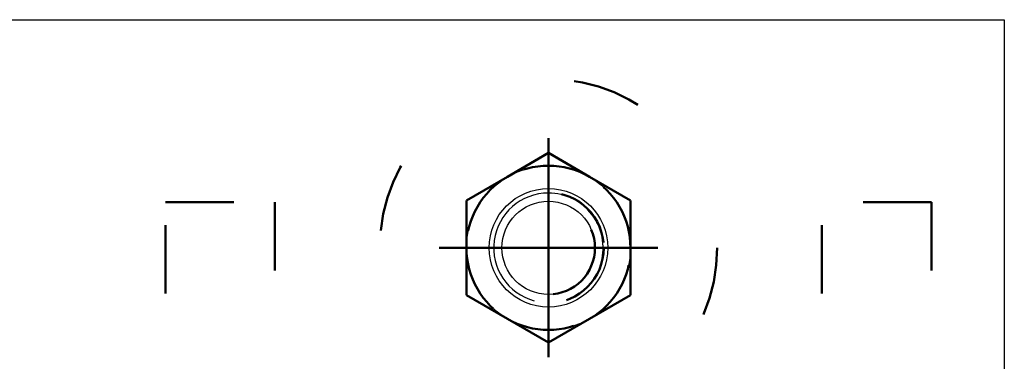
# Model space of a CAD drawing. Header units: millimetres. Extents: x -306 to 114, y -179 to 118.
# Tile 21 of 26: x -177.67 to -170.47, y 83.64 to 86.14. Entities that reach past the tile are written whole.
import ezdxf

# ---------------------------------------------------------------- set-up
doc = ezdxf.new("R2010")
doc.units = ezdxf.units.MM
doc.linetypes.add('DOT', pattern=[2, 0.5, -1.5])
doc.linetypes.add('STRICHPUNKT2', pattern=[18.5, 10, -4, 0.5, -4])
doc.layers.get('0').update_dxf_attribs({"linetype": 'CONTINUOUS'})
doc.layers.add('LE_ALL', color=7, linetype='CONTINUOUS', lineweight=50)
doc.layers.add('LE_RED', color=1, linetype='CONTINUOUS')

# ---------------------------------------------------------------- blocks, each defined once
blk = doc.blocks.new('_00226', base_point=(-176.2069, 76.1397))
at = {"layer": 'LE_ALL', "color": 1, "linetype": 'STRICHPUNKT2'}
for q in [(-173.8069, 85.2731), (-173.8069, 85.2731), (-174.6069, 84.4731), (-174.6069, 84.4731), (-173.0069, 84.4731), (-173.8069, 83.6731), (-173.0069, 84.4731), (-173.8069, 83.6731)]:
    blk.add_line((-173.8069, 84.4731), q, dxfattribs=at)
blk = doc.blocks.new('_00225')
blk.add_blockref('_00226', (-176.2069, 76.1397))
blk = doc.blocks.new('Brede Strip 15x200_00223')
blk.add_blockref('_00225', (0, 0))
blk = doc.blocks.new('Voetplaat + montage_00222')
blk.add_blockref('Brede Strip 15x200_00223', (0, 0))
blk = doc.blocks.new('Brede Strip 15x200_00238', base_point=(-176.2069, 82.5064))
blk.add_lwpolyline([(-183.8069, 86.1398), (-170.4735, 86.1398), (-170.4735, 72.8064)])
blk.add_circle((-173.8069, 84.4731), 0.6)
blk = doc.blocks.new('_00240', base_point=(-176.2069, 82.8064))
at = {"layer": 'LE_ALL', "color": 1, "linetype": 'STRICHPUNKT2'}
for q in [(-173.8069, 85.2731), (-173.8069, 85.2731), (-174.6069, 84.4731), (-174.6069, 84.4731), (-173.0069, 84.4731), (-173.8069, 83.6731), (-173.0069, 84.4731), (-173.8069, 83.6731)]:
    blk.add_line((-173.8069, 84.4731), q, dxfattribs=at)
blk = doc.blocks.new('_00239')
blk.add_blockref('_00240', (-176.2069, 82.8064))
blk = doc.blocks.new('Brede Strip 15x200_00237')
for name, p in [('Brede Strip 15x200_00238', (-176.2069, 82.5064)), ('_00239', (0, 0))]:
    blk.add_blockref(name, p)
blk = doc.blocks.new('Carrosseriering M12 (ISO 7093 _ DIN 9021)_00253', base_point=(-173.8069, 84.9065))
blk.add_circle((-173.8069, 84.4731), 0.4333)
at = {"layer": 'LE_ALL', "color": 3, "linetype": 'DOT'}
blk.add_circle((-173.8069, 84.4731), 1.2333, dxfattribs=at)
blk = doc.blocks.new('Carrosseriering M12 (ISO 7093 _ DIN 9021)_00252')
blk.add_blockref('Carrosseriering M12 (ISO 7093 _ DIN 9021)_00253', (-173.8069, 84.9065))
blk = doc.blocks.new('Hoge dopmoer (DIN 1587)-M12_00255', base_point=(-173.8069, 84.8771))
at = {"layer": 'LE_ALL', "color": 3, "linetype": 'DOT'}
for p, q in [((-174.1069, 84.9927), (-173.8069, 85.1659)), ((-173.8069, 85.1659), (-173.5069, 84.9927)), ((-174.4069, 84.8195), (-174.1069, 84.9927)), ((-173.5069, 84.9927), (-173.2069, 84.8195)), ((-174.4069, 84.4731), (-174.4069, 84.8195)), ((-173.2069, 84.8195), (-173.2069, 84.4731)), ((-174.4069, 84.1267), (-174.4069, 84.4731)), ((-173.2069, 84.4731), (-173.2069, 84.1267)), ((-174.1069, 83.9535), (-174.4069, 84.1267)), ((-173.2069, 84.1267), (-173.5069, 83.9535)), ((-173.8069, 83.7803), (-174.1069, 83.9535)), ((-173.5069, 83.9535), (-173.8069, 83.7803))]:
    blk.add_line(p, q, dxfattribs=at)
blk.add_lwpolyline([(-173.5069, 84.9927, 0.267949), (-174.1069, 84.9927, 0.267949), (-174.4069, 84.4731, 0.267949), (-174.1069, 83.9535, 0.267949), (-173.5069, 83.9535, 0.267949), (-173.2069, 84.4731, 0.267949)], format="xyb", close=True, dxfattribs=at)
for radius in [0.404, 0.34]:
    blk.add_circle((-173.8069, 84.4731), radius, dxfattribs=at)
at = {"layer": 'LE_RED'}
blk.add_lwpolyline([(-173.4206, 84.3691, 0.493526), (-173.8069, 84.8731, 0.876436), (-173.9109, 84.0869)], format="xyb", dxfattribs=at)
blk = doc.blocks.new('GEWINDE_00257', base_point=(-173.4206, 84.3691))
blk.add_circle((-173.8069, 84.4731), 0.34)
at = {"layer": 'LE_RED'}
blk.add_lwpolyline([(-173.4206, 84.3691, 0.493526), (-173.8069, 84.8731, 0.876436), (-173.9109, 84.0869)], format="xyb", dxfattribs=at)
blk = doc.blocks.new('GEWINDE_00256')
blk.add_blockref('GEWINDE_00257', (-173.4206, 84.3691))
blk = doc.blocks.new('Hoge dopmoer (DIN 1587)-M12_00254')
for name, p in [('Hoge dopmoer (DIN 1587)-M12_00255', (-173.8069, 84.8771)), ('GEWINDE_00256', (0, 0))]:
    blk.add_blockref(name, p)
blk = doc.blocks.new('Draadstang-M12x140_00259', base_point=(-174.1469, 84.4731))
blk.add_circle((-173.8069, 84.4731), 0.34)
blk = doc.blocks.new('Draadstang-M12x140_00258')
blk.add_blockref('Draadstang-M12x140_00259', (-174.1469, 84.4731))
blk = doc.blocks.new('Montage_00251')
for name in ['Carrosseriering M12 (ISO 7093 _ DIN 9021)_00252', 'Hoge dopmoer (DIN 1587)-M12_00254', 'Draadstang-M12x140_00258']:
    blk.add_blockref(name, (0, 0))
blk = doc.blocks.new('Montage voetplaat_00241')
blk.add_blockref('Montage_00251', (0, 0))
blk = doc.blocks.new('Voetplaat + montage_00236')
for name in ['Brede Strip 15x200_00237', 'Montage voetplaat_00241']:
    blk.add_blockref(name, (0, 0))
blk = doc.blocks.new('Plaatwerk D_ 12_00327', base_point=(-171.0068, 81.4731))
at = {"layer": 'LE_ALL', "color": 3, "linetype": 'DOT'}
blk.add_line((-171.0068, 84.8065), (-171.8069, 84.8065), dxfattribs=at)
blk.add_lwpolyline([(-171.0068, 84.8065), (-171.0068, 74.1397), (-171.8069, 74.1397), (-171.8069, 84.8065)], dxfattribs=at)
blk = doc.blocks.new('Plaatwerk D_ 12_00326')
blk.add_blockref('Plaatwerk D_ 12_00327', (-171.0068, 81.4731))
blk = doc.blocks.new('Plaatwerk D_ 12_00331', base_point=(-176.6069, 77.4731))
at = {"layer": 'LE_ALL', "color": 3, "linetype": 'DOT'}
blk.add_lwpolyline([(-176.6069, 74.1397), (-176.6069, 84.8065), (-175.8069, 84.8065), (-175.8069, 74.1397)], dxfattribs=at)
blk = doc.blocks.new('Plaatwerk D_ 12_00330')
blk.add_blockref('Plaatwerk D_ 12_00331', (-176.6069, 77.4731))
blk = doc.blocks.new('Schoren + montage_00325')
for name in ['Plaatwerk D_ 12_00330', 'Plaatwerk D_ 12_00326']:
    blk.add_blockref(name, (0, 0))
blk = doc.blocks.new('Eind koker - ihw op maat maken_00217')
for name in ['Voetplaat + montage_00236', 'Voetplaat + montage_00222', 'Schoren + montage_00325']:
    blk.add_blockref(name, (0, 0))
blk = doc.blocks.new('_A3D0008_00216')
blk.add_blockref('Eind koker - ihw op maat maken_00217', (0, 0))
blk = doc.blocks.new('_ANS0008_00215')
blk.add_blockref('_A3D0008_00216', (0, 0))

msp = doc.modelspace()

# ---------------------------------------------------------------- block references
msp.add_blockref('_ANS0008_00215', (0, 0))

doc.saveas('drawing.dxf')
